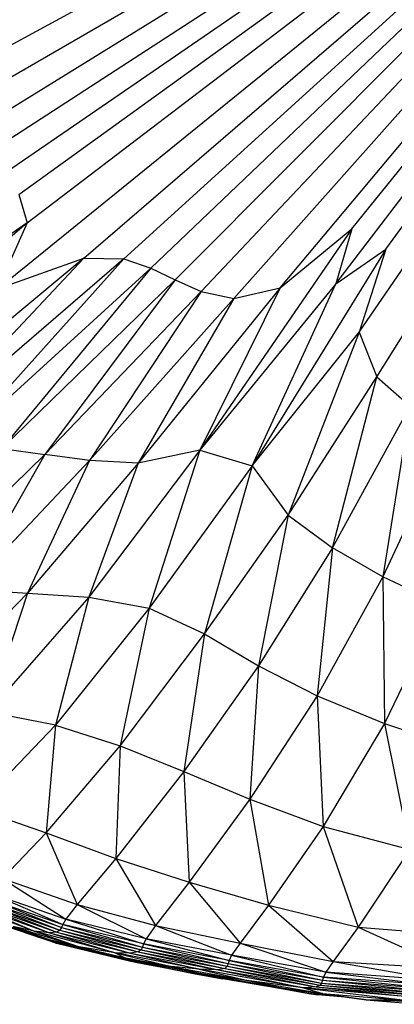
# Paper-space layout '_Inferior' of a CAD drawing. Header units: millimetres. Extents: x -50 to 1200, y -138 to 1808.
# Tile 11 of 26: x 493 to 530, y -136 to -36. Entities that reach past the tile are written whole.
import ezdxf

# ---------------------------------------------------------------- set-up
doc = ezdxf.new("R2010")
doc.units = ezdxf.units.MM

psp = doc.layouts.new('_Inferior')

# ---------------------------------------------------------------- linework, layer by layer
at = {"color": 7, "linetype": 'Continuous', "lineweight": 25}
for p, q in [((483.942, -42.963), (579.17, 8.785)), ((484.213, -46.335), (579.17, 8.785)), ((486.165, -48.522), (579.17, 8.785)), ((488.381, -50.303), (579.17, 8.785)), ((490.362, -63.342), (579.17, 8.785)), ((490.567, -51.977), (579.17, 8.785)), ((492.495, -53.829), (579.17, 8.785)), ((493.334, -56.697), (579.17, 8.785)), ((499.068, -60.246), (579.17, 8.785)), ((579.17, 8.785), (503.078, -60.307)), ((505.796, -61.268), (579.17, 8.785)), ((508.258, -62.452), (579.17, 8.785)), ((510.9, -63.612), (579.17, 8.785)), ((514.163, -64.316), (579.17, 8.785)), ((518.843, -63.262), (579.17, 8.785)), ((524.462, -62.832), (579.17, 8.785)), ((526.094, -57.312), (579.17, 8.785)), ((526.823, -67.732), (579.17, 8.785)), ((528.613, -72.212), (579.17, 8.785)), ((529.508, -59.351), (579.17, 8.785)), ((492.495, -53.829), (493.334, -56.697)), ((493.334, -56.697), (464.086, -77.017)), ((493.334, -56.697), (466.343, -79.834)), ((493.334, -56.697), (490.362, -63.342)), ((526.094, -57.312), (510.759, -79.606)), ((518.843, -63.262), (526.094, -57.312)), ((526.094, -57.312), (524.462, -62.832)), ((529.508, -59.351), (516.012, -81.204)), ((524.462, -62.832), (529.508, -59.351)), ((529.508, -59.351), (526.823, -67.732)), ((499.068, -60.246), (474.237, -80.831)), ((499.068, -60.246), (481.101, -79.301)), ((503.078, -60.307), (481.101, -79.301)), ((503.078, -60.307), (486.29, -79.078)), ((490.362, -63.342), (499.068, -60.246)), ((499.068, -60.246), (503.078, -60.307)), ((503.078, -60.307), (505.796, -61.268)), ((486.29, -79.078), (505.796, -61.268)), ((505.796, -61.268), (490.776, -79.444)), ((505.796, -61.268), (508.258, -62.452)), ((490.776, -79.444), (508.258, -62.452)), ((508.258, -62.452), (495.106, -80.064)), ((508.258, -62.452), (510.9, -63.612)), ((518.843, -63.262), (504.539, -80.935)), ((524.462, -62.832), (510.759, -79.606)), ((518.843, -63.262), (510.759, -79.606)), ((514.163, -64.316), (518.843, -63.262)), ((516.012, -81.204), (524.462, -62.832)), ((495.106, -80.064), (510.9, -63.612)), ((510.9, -63.612), (499.614, -80.681)), ((514.163, -64.316), (499.614, -80.681)), ((514.163, -64.316), (504.539, -80.935)), ((510.9, -63.612), (514.163, -64.316)), ((516.012, -81.204), (526.823, -67.732)), ((526.823, -67.732), (519.672, -86.176)), ((526.823, -67.732), (528.613, -72.212)), ((519.672, -86.176), (528.613, -72.212)), ((524.128, -89.481), (528.613, -72.212)), ((528.613, -72.212), (531.965, -75.191)), ((524.128, -89.481), (531.965, -75.191)), ((531.965, -75.191), (529.211, -92.409)), ((535.899, -77.968), (529.211, -92.409)), ((490.776, -79.444), (495.106, -80.064)), ((495.106, -80.064), (481.379, -93.502)), ((495.106, -80.064), (487.382, -93.658)), ((499.614, -80.681), (495.106, -80.064)), ((510.759, -79.606), (499.551, -94.466)), ((510.759, -79.606), (504.539, -80.935)), ((510.759, -79.606), (505.653, -95.572)), ((510.759, -79.606), (516.012, -81.204)), ((499.614, -80.681), (487.382, -93.658)), ((499.614, -80.681), (493.364, -94.056)), ((504.539, -80.935), (493.364, -94.056)), ((504.539, -80.935), (499.551, -94.466)), ((504.539, -80.935), (499.614, -80.681)), ((516.012, -81.204), (505.653, -95.572)), ((516.012, -81.204), (511.231, -98.155)), ((516.012, -81.204), (519.672, -86.176)), ((511.231, -98.155), (519.672, -86.176)), ((519.672, -86.176), (516.679, -101.368)), ((519.672, -86.176), (524.128, -89.481)), ((524.128, -89.481), (516.679, -101.368)), ((524.128, -89.481), (522.596, -104.39)), ((529.211, -92.409), (524.128, -89.481)), ((529.211, -92.409), (522.596, -104.39)), ((529.211, -92.409), (529.377, -107.207)), ((535.114, -95.21), (529.211, -92.409)), ((493.364, -94.056), (482.438, -105.307)), ((487.382, -93.658), (493.364, -94.056)), ((493.364, -94.056), (489.422, -106.037)), ((493.364, -94.056), (499.551, -94.466)), ((499.551, -94.466), (489.422, -106.037)), ((499.551, -94.466), (496.187, -107.376)), ((499.551, -94.466), (505.653, -95.572)), ((535.114, -95.21), (529.377, -107.207)), ((505.653, -95.572), (496.187, -107.376)), ((505.653, -95.572), (502.705, -109.431)), ((505.653, -95.572), (511.231, -98.155)), ((502.705, -109.431), (511.231, -98.155)), ((511.231, -98.155), (509.128, -112.043)), ((511.231, -98.155), (516.679, -101.368)), ((516.679, -101.368), (509.128, -112.043)), ((516.679, -101.368), (515.808, -114.83)), ((516.679, -101.368), (522.596, -104.39)), ((522.596, -104.39), (515.808, -114.83)), ((522.596, -104.39), (523.172, -117.578)), ((522.596, -104.39), (529.377, -107.207)), ((496.187, -107.376), (489.422, -106.037)), ((529.377, -107.207), (523.172, -117.578)), ((529.377, -107.207), (531.938, -119.907)), ((529.377, -107.207), (537.344, -109.848)), ((496.187, -107.376), (488.164, -115.763)), ((496.187, -107.376), (495.245, -118.22)), ((496.187, -107.376), (502.705, -109.431)), ((495.245, -118.22), (502.705, -109.431)), ((502.705, -109.431), (502.275, -120.816)), ((502.705, -109.431), (509.128, -112.043)), ((509.128, -112.043), (502.275, -120.816)), ((509.128, -112.043), (509.676, -123.209)), ((509.128, -112.043), (515.808, -114.83)), ((515.808, -114.83), (509.676, -123.209)), ((515.808, -114.83), (517.659, -125.518)), ((515.808, -114.83), (523.172, -117.578)), ((488.164, -115.763), (495.245, -118.22)), ((523.172, -117.578), (517.659, -125.518)), ((523.172, -117.578), (526.717, -127.723)), ((523.172, -117.578), (531.938, -119.907)), ((490.848, -122.815), (495.245, -118.22)), ((495.245, -118.22), (498.381, -125.466)), ((495.245, -118.22), (502.275, -120.816)), ((531.938, -119.907), (526.717, -127.723)), ((502.275, -120.816), (498.381, -125.466)), ((502.275, -120.816), (506.292, -127.565)), ((502.275, -120.816), (509.676, -123.209)), ((490.848, -122.815), (497.224, -126.922)), ((490.848, -122.815), (498.381, -125.466)), ((509.676, -123.209), (506.292, -127.565)), ((509.676, -123.209), (517.659, -125.518)), ((509.676, -123.209), (514.81, -129.342)), ((496.793, -127.782), (489.023, -125.087)), ((489.023, -125.087), (496.646, -128.042)), ((489.167, -124.774), (496.919, -127.455)), ((489.167, -124.774), (496.793, -127.782)), ((489.511, -124.26), (497.224, -126.922)), ((489.511, -124.26), (496.919, -127.455)), ((494.056, -128.142), (486.738, -125.342)), ((487.878, -125.526), (495.581, -128.313)), ((487.878, -125.526), (494.056, -128.142)), ((488.539, -125.5), (496.32, -128.235)), ((488.539, -125.5), (495.581, -128.313)), ((488.86, -125.333), (496.646, -128.042)), ((488.86, -125.333), (496.32, -128.235)), ((498.381, -125.466), (497.224, -126.922)), ((498.381, -125.466), (505.326, -128.909)), ((498.381, -125.466), (506.292, -127.565)), ((517.659, -125.518), (514.81, -129.342)), ((517.659, -125.518), (524.18, -131.194)), ((517.659, -125.518), (526.717, -127.723)), ((494.483, -128.751), (487.555, -126.346)), ((495.758, -129.2), (487.555, -126.346)), ((495.758, -129.2), (488.4, -126.714)), ((489.474, -126.968), (495.726, -129.061)), ((489.474, -126.968), (494.483, -128.751)), ((497.224, -126.922), (496.919, -127.455)), ((505.326, -128.909), (497.224, -126.922)), ((497.224, -126.922), (505.064, -129.429)), ((494.056, -128.142), (491.911, -127.687)), ((491.911, -127.687), (498.594, -129.708)), ((491.911, -127.687), (495.726, -129.061)), ((496.646, -128.042), (496.32, -128.235)), ((496.793, -127.782), (496.646, -128.042)), ((496.646, -128.042), (504.83, -130.027)), ((496.646, -128.042), (504.529, -130.238)), ((496.919, -127.455), (496.793, -127.782)), ((496.793, -127.782), (504.954, -129.759)), ((496.793, -127.782), (504.83, -130.027)), ((505.064, -129.429), (496.919, -127.455)), ((496.919, -127.455), (504.954, -129.759)), ((506.292, -127.565), (505.326, -128.909)), ((506.292, -127.565), (513.961, -130.579)), ((506.292, -127.565), (514.81, -129.342)), ((526.717, -127.723), (524.18, -131.194)), ((526.717, -127.723), (535.85, -131.926)), ((526.717, -127.723), (538.171, -128.669)), ((495.581, -128.313), (494.056, -128.142)), ((502.208, -130.344), (494.056, -128.142)), ((494.056, -128.142), (498.594, -129.708)), ((502.391, -130.726), (494.483, -128.751)), ((494.483, -128.751), (503.234, -131.01)), ((495.726, -129.061), (494.483, -128.751)), ((495.758, -129.2), (494.483, -128.751)), ((496.32, -128.235), (495.581, -128.313)), ((495.581, -128.313), (503.745, -130.354)), ((495.581, -128.313), (502.208, -130.344)), ((498.594, -129.708), (495.726, -129.061)), ((495.726, -129.061), (502.391, -130.726)), ((496.32, -128.235), (504.529, -130.238)), ((496.32, -128.235), (503.745, -130.354)), ((505.326, -128.909), (505.064, -129.429)), ((513.961, -130.579), (505.326, -128.909)), ((505.326, -128.909), (513.716, -131.085)), ((503.234, -131.01), (495.758, -129.2)), ((503.793, -131.199), (495.758, -129.2)), ((496.299, -129.374), (495.758, -129.2)), ((503.793, -131.199), (496.299, -129.374)), ((502.208, -130.344), (498.594, -129.708)), ((498.594, -129.708), (503.116, -130.802)), ((498.594, -129.708), (502.391, -130.726)), ((504.83, -130.027), (504.529, -130.238)), ((504.954, -129.759), (504.83, -130.027)), ((504.83, -130.027), (513.509, -131.685)), ((504.83, -130.027), (513.278, -131.906)), ((505.064, -129.429), (504.954, -129.759)), ((504.954, -129.759), (513.61, -131.415)), ((504.954, -129.759), (513.509, -131.685)), ((513.716, -131.085), (505.064, -129.429)), ((505.064, -129.429), (513.61, -131.415)), ((514.81, -129.342), (513.961, -130.579)), ((514.81, -129.342), (524.18, -131.194)), ((514.81, -129.342), (523.441, -132.295)), ((503.745, -130.354), (502.208, -130.344)), ((510.67, -131.979), (502.208, -130.344)), ((502.208, -130.344), (507.851, -131.718)), ((502.208, -130.344), (503.116, -130.802)), ((503.116, -130.802), (502.391, -130.726)), ((507.851, -131.718), (502.391, -130.726)), ((502.391, -130.726), (511.371, -132.514)), ((502.391, -130.726), (503.234, -131.01)), ((503.116, -130.802), (507.851, -131.718)), ((511.371, -132.514), (503.234, -131.01)), ((503.234, -131.01), (510.122, -132.41)), ((503.793, -131.199), (503.234, -131.01)), ((504.529, -130.238), (503.745, -130.354)), ((503.745, -130.354), (512.589, -132.043)), ((503.745, -130.354), (510.67, -131.979)), ((504.529, -130.238), (513.278, -131.906)), ((504.529, -130.238), (512.589, -132.043)), ((513.716, -131.085), (513.61, -131.415)), ((513.961, -130.579), (513.716, -131.085)), ((523.212, -132.776), (513.716, -131.085)), ((513.716, -131.085), (523.107, -133.102)), ((523.441, -132.295), (513.961, -130.579)), ((513.961, -130.579), (523.212, -132.776)), ((510.122, -132.41), (503.793, -131.199)), ((504.437, -131.334), (503.793, -131.199)), ((512.113, -132.79), (504.437, -131.334)), ((510.67, -131.979), (507.851, -131.718)), ((507.851, -131.718), (515.736, -133.136)), ((507.851, -131.718), (511.371, -132.514)), ((512.589, -132.043), (510.67, -131.979)), ((521.216, -133.847), (510.67, -131.979)), ((510.67, -131.979), (515.736, -133.136)), ((513.278, -131.906), (512.589, -132.043)), ((512.589, -132.043), (522.472, -133.772)), ((512.589, -132.043), (521.216, -133.847)), ((513.509, -131.685), (513.278, -131.906)), ((513.278, -131.906), (522.883, -133.6)), ((513.278, -131.906), (522.472, -133.772)), ((513.61, -131.415), (513.509, -131.685)), ((513.509, -131.685), (523.023, -133.373)), ((513.509, -131.685), (522.883, -133.6)), ((513.61, -131.415), (523.107, -133.102)), ((513.61, -131.415), (523.023, -133.373)), ((524.18, -131.194), (523.441, -132.295)), ((524.18, -131.194), (535.029, -133.11)), ((524.18, -131.194), (535.85, -131.926)), ((511.371, -132.514), (510.122, -132.41)), ((519.163, -133.95), (510.122, -132.41)), ((510.122, -132.41), (512.113, -132.79)), ((515.736, -133.136), (511.371, -132.514)), ((511.371, -132.514), (519.498, -133.943)), ((519.163, -133.95), (511.371, -132.514)), ((521.752, -134.422), (512.113, -132.79)), ((519.163, -133.95), (512.113, -132.79)), ((512.113, -132.79), (513.069, -132.956)), ((521.752, -134.422), (513.069, -132.956)), ((523.212, -132.776), (523.107, -133.102)), ((523.441, -132.295), (523.212, -132.776)), ((534.753, -133.628), (523.212, -132.776)), ((523.212, -132.776), (534.625, -133.969)), ((535.029, -133.11), (523.441, -132.295)), ((523.441, -132.295), (534.753, -133.628)), ((521.216, -133.847), (515.736, -133.136)), ((515.736, -133.136), (523.125, -134.433)), ((515.736, -133.136), (519.498, -133.943)), ((519.498, -133.943), (519.163, -133.95)), ((527.525, -135.06), (519.163, -133.95)), ((519.163, -133.95), (521.752, -134.422)), ((523.125, -134.433), (519.498, -133.943)), ((519.498, -133.943), (527.525, -135.06)), ((522.472, -133.772), (521.216, -133.847)), ((533.412, -134.918), (521.216, -133.847)), ((521.216, -133.847), (531.763, -135.123)), ((521.216, -133.847), (523.125, -134.433)), ((522.883, -133.6), (522.472, -133.772)), ((522.472, -133.772), (534.184, -134.709)), ((522.472, -133.772), (533.412, -134.918)), ((523.023, -133.373), (522.883, -133.6)), ((522.883, -133.6), (534.43, -134.493)), ((522.883, -133.6), (534.184, -134.709)), ((523.107, -133.102), (523.023, -133.373)), ((523.023, -133.373), (534.534, -134.25)), ((523.023, -133.373), (534.43, -134.493)), ((523.107, -133.102), (534.625, -133.969)), ((523.107, -133.102), (534.534, -134.25)), ((525.544, -134.797), (521.752, -134.422)), ((521.752, -134.422), (522.662, -134.561)), ((525.79, -134.83), (522.662, -134.561)), ((523.125, -134.433), (531.763, -135.123)), ((523.125, -134.433), (527.525, -135.06)), ((531.763, -135.123), (527.525, -135.06)), ((527.525, -135.06), (539.914, -135.521)), ((527.525, -135.06), (531.215, -135.357))]:
    psp.add_line(p, q, dxfattribs=at)

doc.saveas('drawing.dxf')
